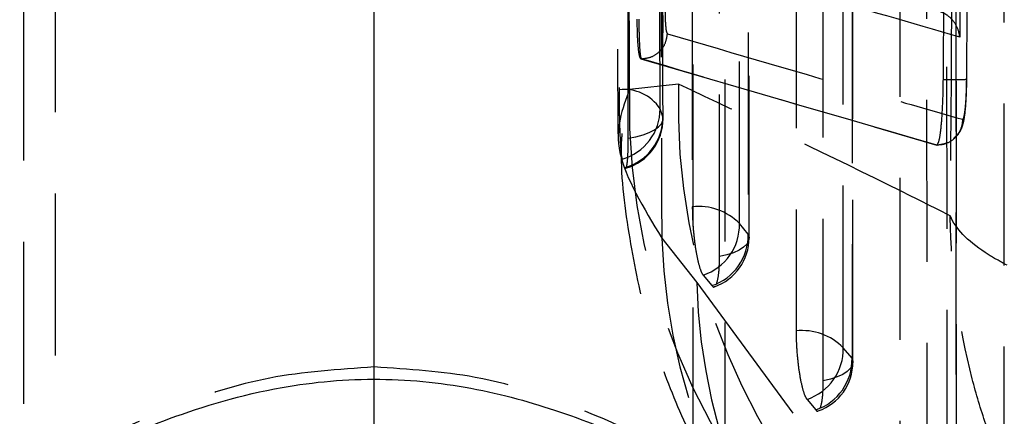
# Model space of a CAD drawing. Extents: x 39 to 407, y 33 to 280.
# Tile 27 of 48: x 217 to 225, y 249 to 252. Entities that reach past the tile are written whole.
import ezdxf

# ---------------------------------------------------------------- set-up
doc = ezdxf.new("R2010")
doc.units = 0
doc.linetypes.add('CENTERX2', pattern=[20.32, 12.7, -2.54, 2.54, -2.54])
doc.linetypes.add('HIDDEN', pattern=[1.905, 1.27, -0.635])
doc.layers.get('0').update_dxf_attribs({"linetype": 'CONTINUOUS'})

msp = doc.modelspace()

# ---------------------------------------------------------------- linework, layer by layer
at = {"color": 179, "linetype": 'CENTERX2'}
msp.add_line((220.0736, 139.5123), (220.0736, 258.4947), dxfattribs=at)
at = {"color": 7, "linetype": 'HIDDEN'}
for p, q in [((217.3236, 258.0209), (217.3236, 248.4973)), ((222.8236, 248.4973), (222.8236, 258.0209)), ((221.9632, 257.6233), (221.9834, 251.2462)), ((217.5736, 256.4947), (217.5736, 248.6161)), ((222.5736, 248.6154), (222.5736, 256.4947)), ((225.0104, 248.3095), (225.0117, 253.8955)), ((222.1626, 251.834), (224.4818, 251.158)), ((222.1689, 251.834), (222.1626, 251.834)), ((222.4591, 251.6353), (222.0745, 251.5924)), ((222.3358, 251.3779), (222.3135, 251.4422)), ((224.4818, 251.158), (224.4844, 251.1581)), ((224.4829, 251.158), (224.4818, 251.158)), ((224.4829, 251.158), (224.4829, 251.158)), ((222.0397, 250.9823), (222.0453, 250.981)), ((223.0047, 250.461), (222.9362, 250.5431)), ((222.327, 250.4292), (222.6016, 250.08)), ((222.652, 250.1385), (222.7205, 250.0565)), ((223.818, 249.4879), (223.7495, 249.5699)), ((223.4653, 249.1654), (223.5338, 249.0833))]:
    msp.add_line(p, q, dxfattribs=at)
at = {"color": 7, "linetype": 'HIDDEN', "flags": 128}
for points in [[(221.9685, 261.1335), (221.9702, 260.3944), (221.9774, 257.4172), (221.9921, 251.5916)], [(222.3135, 251.4422), (222.3118, 252.1866), (222.3052, 255.1642), (222.2929, 260.9851)], [(222.318, 260.9274), (222.3193, 260.1831), (222.3247, 257.2055), (222.3358, 251.3779)], [(222.0644, 251.2126), (222.0633, 251.9453), (222.0586, 254.9226), (222.05, 260.7613)], [(222.5669, 259.9312), (222.5669, 259.1869), (222.5667, 256.21), (222.5663, 250.6751)], [(222.9362, 250.5431), (222.9362, 251.2873), (222.9364, 254.2642), (222.9368, 259.7991)], [(223.0053, 259.6594), (223.0053, 258.9152), (223.0051, 255.9383), (223.0047, 250.461)], [(223.0117, 250.4311), (223.0121, 256.87), (223.0123, 259.6295)], [(222.7795, 250.2844), (222.7796, 251.0286), (222.7797, 254.0055), (222.78, 259.4828)], [(223.3795, 258.2741), (223.3795, 257.5299), (223.3795, 254.553), (223.3795, 249.7019)], [(223.7495, 249.5699), (223.7495, 250.3141), (223.7494, 253.291), (223.7494, 258.1421)], [(223.8179, 258.0024), (223.8179, 257.2581), (223.818, 254.2812), (223.818, 249.4879)], [(223.825, 249.4579), (223.8249, 255.4181), (223.8248, 257.9725)], [(223.5928, 249.3112), (223.5928, 250.0554), (223.5927, 253.0323), (223.5926, 257.8257)], [(224.192, 256.6171), (224.1921, 255.8728), (224.1924, 252.8959), (224.1929, 248.7287)], [(224.5628, 248.5968), (224.5627, 249.341), (224.5624, 252.3179), (224.5619, 256.485)], [(224.6304, 256.3454), (224.6305, 255.6011), (224.6309, 252.6242), (224.6314, 248.5147)], [(224.6383, 248.4848), (224.6376, 253.9663), (224.6373, 256.3155)], [(224.4062, 248.338), (224.4061, 249.0822), (224.4056, 252.0592), (224.4051, 256.1687)], [(222.0644, 251.2126), (222.125, 251.2234), (222.1805, 251.238), (222.2292, 251.256), (222.2701, 251.277), (222.3018, 251.3003), (222.3237, 251.3253), (222.3352, 251.3514), (222.3358, 251.3779)], [(223.0047, 250.461), (223.0116, 250.4345), (223.0075, 250.4079), (222.9927, 250.382), (222.9674, 250.3573), (222.9324, 250.3347), (222.8886, 250.3146), (222.8372, 250.2977), (222.7795, 250.2844)], [(222.6016, 250.08), (224.45, 247.5633), (224.6961, 247.2283)], [(223.818, 249.4879), (223.8249, 249.4614), (223.8208, 249.4348), (223.806, 249.4088), (223.7807, 249.3842), (223.7457, 249.3615), (223.7019, 249.3415), (223.6504, 249.3245), (223.5928, 249.3112)]]:
    msp.add_lwpolyline(points, dxfattribs=at)
at = {"color": 7, "linetype": 'HIDDEN'}
for centre, radius, start, end in [((222.0308, 251.2545), 0.3394, 33.59043, 96.55478), ((227.1726, 251.4535), 5.1, 178.43936, 232.58048), ((227.5188, 251.4596), 5.0627, 178.01085, 227.11774), ((221.9086, 251.4391), 0.4049, 285.29956, 0.4376), ((221.9295, 251.3734), 0.4063, 285.73202, 0.63964), ((221.9309, 251.3656), 0.406, 286.56792, 0.1127), ((222.6146, 250.2265), 0.4512, 44.55321, 96.15283), ((222.5202, 250.5332), 0.4161, 288.46361, 1.35399), ((227.054, 250.5783), 4.7294, 181.80716, 230.93572), ((222.5887, 250.4512), 0.4161, 288.46393, 1.3542), ((222.6057, 250.4311), 0.406, 289.3297, 359.99635), ((227.2428, 250.1974), 4.6426, 181.44855, 226.9508), ((223.4279, 249.2533), 0.4512, 44.55692, 96.15695), ((223.3335, 249.56), 0.4161, 288.46761, 1.35798), ((223.402, 249.478), 0.4161, 288.46815, 1.35823), ((223.419, 249.4579), 0.406, 289.33441, 0.00065)]:
    msp.add_arc(centre, radius, start, end, dxfattribs=at)
for points, knots in [([(222.3369, 251.3664), (222.3347, 252.4715), (222.3284, 255.6542), (222.3233, 258.837), (222.32, 260.9146)], [0, 0, 0, 0, 0.347219, 1, 1, 1, 1]), ([(222.2945, 260.7371), (222.3002, 258.8978), (222.3108, 255.4624), (222.3218, 252.0258), (222.327, 250.4292)], [0, 0, 0, 0, 0.535379, 1, 1, 1, 1]), ([(224.7168, 251.6719), (224.7179, 251.8072), (224.7234, 252.4837), (224.7429, 254.9624), (224.7586, 257.3059), (224.7707, 259.1081)], [0, 0, 0, 0, 0.054587, 0.272933, 1, 1, 1, 1]), ([(224.7173, 258.8145), (224.7088, 257.6817), (224.6919, 255.4117), (224.6721, 253.1417), (224.6621, 252.0045)], [0, 0, 0, 0, 0.499048, 1, 1, 1, 1]), ([(224.5338, 251.6693), (224.5348, 251.8046), (224.5401, 252.4811), (224.556, 254.5985), (224.5688, 256.5807), (224.578, 258.0216)], [0, 0, 0, 0, 0.063901, 0.319503, 1, 1, 1, 1]), ([(224.6318, 258.0216), (224.6261, 256.9681), (224.6128, 254.4955), (224.5968, 252.0229), (224.5875, 250.6039)], [0, 0, 0, 0, 0.4260952, 1, 1, 1, 1]), ([(222.0745, 251.5924), (222.0656, 253.5183), (222.0563, 255.5392), (222.0477, 257.5608), (222.0473, 257.6559)], [0, 0, 0, 0, 0.952996, 1, 1, 1, 1]), ([(224.6621, 252.0045), (224.2818, 252.1143), (223.5222, 252.3336), (222.7767, 252.5538), (222.4046, 252.6637)], [0, 0, 0, 0, 0.50076, 1, 1, 1, 1]), ([(222.3521, 252.2204), (222.3523, 252.2037), (222.3529, 252.1549), (222.3564, 252.0914), (222.3627, 252.0418), (222.3682, 252.0341), (222.371, 252.0302)], [0, 0, 0, 0, 0.156198, 0.457126, 0.729738, 1, 1, 1, 1]), ([(224.6621, 252.0045), (224.662, 252.0052), (224.661, 252.0177), (224.654, 252.0585), (224.6265, 252.1185), (224.5734, 252.1713), (224.5183, 252.2028), (224.4806, 252.2098), (224.4617, 252.2133)], [0, 0, 0, 0, 0.00778, 0.140289, 0.459157, 0.690963, 0.844981, 1, 1, 1, 1]), ([(222.1317, 252.1443), (222.1325, 252.0974), (222.134, 252.0037), (222.1422, 251.8985), (222.1523, 251.8438), (222.1599, 251.8365), (222.1626, 251.834)], [0, 0, 0, 0, 0.27232, 0.544633, 0.844587, 1, 1, 1, 1]), ([(222.1688, 251.8341), (222.1688, 251.8341), (222.1666, 251.8357), (222.1604, 251.8554), (222.1543, 251.9334), (222.151, 252.0372), (222.15, 252.1174), (222.15, 252.1443), (222.15, 252.1443)], [0, 0, 0, 0, 0.000115, 0.268599, 0.541761, 0.84341, 0.999892, 1, 1, 1, 1]), ([(222.1689, 251.834), (222.1948, 251.837), (222.2466, 251.843), (222.3124, 251.8881), (222.3595, 251.9526), (222.3672, 252.0044), (222.371, 252.0302)], [0, 0, 0, 0, 0.250001, 0.499999, 0.75, 1, 1, 1, 1]), ([(222.371, 252.0303), (222.9005, 251.8747), (223.6635, 251.6507), (224.4457, 251.4278), (224.685, 251.3596)], [0, 0, 0, 0, 0.694083, 1, 1, 1, 1]), ([(222.1689, 251.834), (222.1689, 251.834), (222.1689, 251.8341), (222.1688, 251.8341), (222.1688, 251.8341)], [0, 0, 0, 0, 0.961143, 1, 1, 1, 1]), ([(224.4829, 251.158), (224.2435, 251.227), (223.4613, 251.4523), (222.6984, 251.6776), (222.1689, 251.834)], [0, 0, 0, 0, 0.305926, 1, 1, 1, 1]), ([(224.5154, 251.1639), (224.5322, 251.1666), (224.5752, 251.1735), (224.6282, 251.2127), (224.6653, 251.2617), (224.6823, 251.3014), (224.6935, 251.3397), (224.704, 251.3984), (224.713, 251.4987), (224.7178, 251.6359), (224.7182, 251.7206), (224.7184, 251.7614)], [0, 0, 0, 0, 0.065766, 0.169291, 0.246201, 0.307972, 0.357713, 0.470693, 0.678935, 0.845547, 1, 1, 1, 1]), ([(224.4844, 251.1581), (224.4898, 251.1657), (224.5006, 251.181), (224.5153, 251.2761), (224.5265, 251.4126), (224.5323, 251.5527), (224.5334, 251.6402), (224.5338, 251.6692)], [0, 0, 0, 0, 0.222622, 0.445236, 0.667639, 0.889676, 1, 1, 1, 1]), ([(224.7168, 251.6719), (224.7172, 251.6716), (224.7181, 251.6711), (224.7083, 251.6704), (224.6908, 251.6698), (224.6656, 251.6694), (224.6339, 251.6691), (224.5971, 251.669), (224.5629, 251.6691), (224.5414, 251.6692), (224.5338, 251.6693)], [0, 0, 0, 0, 0.132517, 0.265032, 0.397547, 0.530062, 0.662582, 0.795104, 0.927624, 1, 1, 1, 1]), ([(224.685, 251.3596), (224.6872, 251.3605), (224.6926, 251.363), (224.7011, 251.3992), (224.7091, 251.4695), (224.7149, 251.5641), (224.7162, 251.636), (224.7168, 251.6719)], [0, 0, 0, 0, 0.141847, 0.356457, 0.57048, 0.785873, 1, 1, 1, 1]), ([(222.0745, 251.5924), (222.0169, 251.4414), (221.9005, 251.136), (222.1838, 250.6665), (222.327, 250.4292)], [0, 0, 0, 0, 0.4943865, 1, 1, 1, 1]), ([(221.9921, 251.5916), (221.9923, 251.5557), (221.9927, 251.4778), (221.9951, 251.3489), (221.9992, 251.2242), (222.0048, 251.1237), (222.0106, 251.0681), (222.0143, 251.0534), (222.0155, 251.0486)], [0, 0, 0, 0, 0.160469, 0.348328, 0.536017, 0.723283, 0.910095, 1, 1, 1, 1]), ([(224.5875, 250.6039), (224.4252, 250.6853), (223.7, 251.0487), (223.0014, 251.379), (222.4591, 251.6353)], [0, 0, 0, 0, 0.22378, 1, 1, 1, 1]), ([(224.685, 251.3596), (224.6829, 251.3389), (224.6792, 251.3019), (224.6548, 251.2487), (224.6287, 251.2229), (224.6143, 251.2087)], [0, 0, 0, 0, 0.361322, 0.648145, 1, 1, 1, 1]), ([(222.0145, 251.249), (222.0136, 251.236), (221.997, 250.986), (222.0541, 250.5112), (222.1805, 249.8502), (222.3851, 249.2425), (222.6385, 248.6906), (222.9319, 248.1939), (223.2119, 247.7957), (223.3939, 247.5838), (223.4668, 247.4988)], [0, 0, 0, 0, 0.008171, 0.157892, 0.304486, 0.448954, 0.593259, 0.740368, 0.895951, 1, 1, 1, 1]), ([(222.0489, 250.9802), (222.0518, 250.9909), (222.0576, 251.0122), (222.0632, 251.096), (222.0645, 251.171), (222.0644, 251.2119), (222.0644, 251.2126)], [0, 0, 0, 0, 0.330901, 0.662534, 0.994988, 1, 1, 1, 1]), ([(224.5557, 251.173), (224.5537, 251.1718), (224.5321, 251.1593), (224.5063, 251.1586), (224.4829, 251.158)], [0, 0, 0, 0, 0.091002, 1, 1, 1, 1]), ([(224.4844, 251.1581), (224.484, 251.158), (224.4835, 251.1578), (224.4829, 251.158), (224.4829, 251.158)], [0, 0, 0, 0, 0.9979106, 1, 1, 1, 1]), ([(222.5663, 250.6751), (222.567, 250.6344), (222.5685, 250.5515), (222.5806, 250.4185), (222.5988, 250.2967), (222.6216, 250.2002), (222.6401, 250.1543), (222.65, 250.1411), (222.652, 250.1385)], [0, 0, 0, 0, 0.1858249, 0.3777946, 0.5697626, 0.7617316, 0.9536972, 1, 1, 1, 1]), ([(228.7521, 249.4735), (228.2555, 249.5163), (227.4819, 249.5829), (226.574, 249.7392), (225.9322, 249.8839), (225.3952, 250.0507), (225.0558, 250.1986), (224.7475, 250.3809), (224.6268, 250.5064), (224.588, 250.6028), (224.5875, 250.6039)], [0, 0, 0, 0, 0.229271, 0.357179, 0.485098, 0.616982, 0.748878, 0.805125, 0.997799, 1, 1, 1, 1]), ([(225.077, 248.4966), (225.0021, 248.6529), (224.8733, 248.9216), (224.6724, 249.6165), (224.5922, 250.1705), (224.5876, 250.5991), (224.5875, 250.6039)], [0, 0, 0, 0, 0.237091, 0.407834, 0.99331, 1, 1, 1, 1]), ([(222.7576, 250.0731), (222.7629, 250.093), (222.7734, 250.1326), (222.779, 250.2156), (222.7794, 250.2697), (222.7795, 250.2844)], [0, 0, 0, 0, 0.421898, 0.8438, 1, 1, 1, 1]), ([(222.7205, 250.0565), (222.7266, 250.0493), (222.7333, 250.0411), (222.7388, 250.0488), (222.7394, 250.0497)], [0, 0, 0, 0, 0.887983, 1, 1, 1, 1]), ([(223.3795, 249.7019), (223.3803, 249.6612), (223.3818, 249.5783), (223.3939, 249.4453), (223.4121, 249.3235), (223.4349, 249.2271), (223.4534, 249.1811), (223.4633, 249.1679), (223.4653, 249.1654)], [0, 0, 0, 0, 0.185816, 0.377784, 0.569752, 0.761721, 0.953687, 1, 1, 1, 1]), ([(220.0736, 249.4194), (219.7943, 249.4005), (219.237, 249.3626), (218.4834, 249.1133), (217.8197, 248.8042), (217.5713, 248.6558), (217.4414, 248.5783)], [0, 0, 0, 0, 0.231665, 0.462245, 0.718823, 1, 1, 1, 1]), ([(222.8154, 248.5021), (222.8181, 248.5008), (222.8639, 248.4798), (222.7051, 248.5814), (222.3539, 248.7867), (221.7373, 249.0849), (220.9481, 249.3618), (220.3424, 249.4017), (220.0736, 249.4194)], [0, 0, 0, 0, 0.011806, 0.197575, 0.383181, 0.589337, 0.817749, 1, 1, 1, 1]), ([(223.5709, 249.0999), (223.5761, 249.1197), (223.5867, 249.1593), (223.5922, 249.2423), (223.5927, 249.2965), (223.5928, 249.3112)], [0, 0, 0, 0, 0.421708, 0.843405, 1, 1, 1, 1]), ([(223.5338, 249.0833), (223.5399, 249.0761), (223.5466, 249.0679), (223.5521, 249.0757), (223.5527, 249.0765)], [0, 0, 0, 0, 0.886724, 1, 1, 1, 1])]:
    msp.add_open_spline(points, degree=3, knots=knots, dxfattribs=at)
at = {"color": 7, "linetype": 'CONTINUOUS'}
msp.add_open_spline([(217.3298, 248.4995), (217.3285, 248.4985), (217.2916, 248.4727), (217.4625, 248.5618), (217.8285, 248.7468), (218.4626, 249.03), (219.259, 249.2711), (220.118, 249.3497), (220.8948, 249.2616), (221.6262, 249.0487), (222.2669, 248.7753), (222.7269, 248.5371), (222.7796, 248.5167), (222.8027, 248.5078)], degree=3, knots=[0, 0, 0, 0, 0.003568, 0.097781, 0.192853, 0.298879, 0.415637, 0.505142, 0.59471, 0.685301, 0.791266, 0.90829, 1, 1, 1, 1], dxfattribs=at)

doc.saveas('drawing.dxf')
